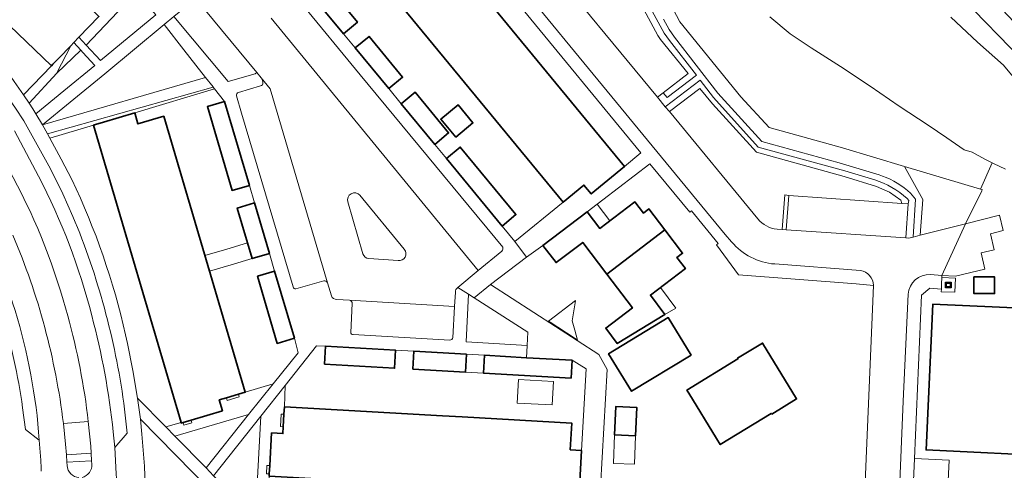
# Model space of a CAD drawing. Extents: x 147051 to 149075, y 463071 to 465537.
# Tile 186 of 229: x 147320 to 147461, y 465073 to 465138. Entities that reach past the tile are written whole.
import ezdxf

# ---------------------------------------------------------------- set-up
doc = ezdxf.new("R2010")
doc.units = 0
doc.header["$LTSCALE"] = 0.5
doc.layers.get('0').update_dxf_attribs({"linetype": 'CONTINUOUS'})
for name, color, linetype, lineweight in [('B-PV-GR-BEPLANTING_CULTUUR_HEESTERS-GV', 252, 'CONTINUOUS', 18), ('B-PV-IE-MEUBILAIR_WEGMEUBILAIR_CONTAINER-S', 252, 'CONTINUOUS', 25), ('B-PV-OG-BEBOUWING-GV', 6, 'CONTINUOUS', 35), ('B-PV-OG-BEBOUWING_LUIFEL-GV', 6, 'CONTINUOUS', 18), ('B-PV-OG-TERREIN_BEGROEID-GV', 252, 'CONTINUOUS', 18), ('B-PV-OG-TERREIN_ERF-GV', 252, 'CONTINUOUS', 18), ('B-PV-OG-WATER_SLOOT-GV', 252, 'CONTINUOUS', 18), ('B-PV-VH-GESLOTENVERHARDING-GV', 252, 'CONTINUOUS', 18), ('B-PV-VH-GESLOTENVERHARDING_ASFALT-GV', 252, 'CONTINUOUS', 18), ('B-PV-VH-OPENVERHARDING_BETONSTRAATSTEEN-GV', 252, 'CONTINUOUS', 18), ('B-PV-VH-OPENVERHARDING_TEGEL-GV', 252, 'CONTINUOUS', 18)]:
    doc.layers.add(name, color=color, linetype=linetype, lineweight=lineweight)

# ---------------------------------------------------------------- blocks, each defined once
blk = doc.blocks.new('SIE-WEG_CONTAINER_ALGEMEEN-SO')
at = {"color": 0, "linetype": 'ByBlock', "lineweight": -2}
for points in [[(2, -2), (-2, -2), (-2, 2), (2, 2)], [(-1.3, 1.3), (1.3, 1.3), (1.3, -1.3), (-1.3, -1.3)]]:
    blk.add_lwpolyline(points, close=True, dxfattribs=at)
blk.add_lwpolyline([(-0.87, 1.8), (0, 1.3), (0.87, 1.8)], dxfattribs=at)

msp = doc.modelspace()

# ---------------------------------------------------------------- linework, layer by layer
at = {"layer": 'B-PV-GR-BEPLANTING_CULTUUR_HEESTERS-GV', "flags": 128}
for points in [[(147329.23, 465134.22), (147336.434, 465141.875), (147334.436, 465144.259), (147330.009, 465139.654), (147330.037, 465139.627), (147329.873, 465139.457), (147331.043, 465138.335), (147328.178, 465135.361)], [(147331.286, 465131.992), (147339.22, 465138.55), (147336.434, 465141.875), (147329.23, 465134.22), (147331.262, 465132.018)], [(147349.601, 465129.02), (147353.494, 465130.115), (147353.705, 465130.287), (147344.947, 465140.93), (147341.808, 465138.316)], [(147331.868, 465130.122), (147326.925, 465126.037), (147322.962, 465122.762), (147346.354, 465129.582), (147344.953, 465131.366), (147343.251, 465133.534), (147340.396, 465137.17)], [(147324.994, 465130.209), (147325.001, 465130.223), (147327.002, 465134.141), (147325.264, 465132.336), (147324.431, 465131.472), (147324.223, 465131.256), (147320.19, 465127.09), (147321.008, 465125.878)], [(147327.435, 465134.59), (147327.002, 465134.141), (147325.001, 465130.223), (147324.994, 465130.209), (147328.439, 465133.506)], [(147321.008, 465125.878), (147321.553, 465125.072), (147322, 465124.371), (147326.007, 465127.645), (147330.464, 465131.32), (147328.746, 465133.175), (147328.439, 465133.506), (147324.994, 465130.209)], [(147323.658, 465121.497), (147347.441, 465128.197), (147347.43, 465128.212), (147346.354, 465129.582), (147322.962, 465122.762)], [(147323.658, 465121.497), (147323.669, 465121.478), (147324.015, 465120.85), (147330.242, 465122.725), (147330.53, 465122.81), (147331.68, 465123.152), (147336.172, 465124.485), (147347.643, 465127.94), (147347.441, 465128.197)], [(147392.626, 465093.02), (147384.903, 465097.952), (147384.1, 465098.465), (147383.755, 465091.609), (147392.514, 465091.114)], [(147344.28, 465080.393), (147344.394, 465080.01), (147343.243, 465079.67), (147343.13, 465080.053), (147342.842, 465079.968), (147342.824, 465080.028), (147340.625, 465079.41), (147341.928, 465078.083), (147352.537, 465081.175), (147356.077, 465085.61), (147352.025, 465084.419), (147352.035, 465084.384), (147351.077, 465084.101), (147351.186, 465083.744), (147349.465, 465083.217), (147349.351, 465083.59), (147348.316, 465083.284), (147348.776, 465081.723)], [(147355.56, 465073.848), (147355.828, 465078.534), (147357.444, 465078.443), (147357.501, 465079.441), (147357.102, 465079.464), (147357.205, 465081.261), (147357.604, 465081.238), (147357.665, 465082.3), (147357.773, 465085.331), (147354.302, 465080.966), (147353.641, 465069.411), (147355.313, 465069.316), (147355.475, 465072.35), (147355.492, 465072.65), (147355.093, 465072.672), (147355.161, 465073.87)], [(147341.928, 465078.083), (147346.418, 465073.509), (147352.537, 465081.175)], [(147353.641, 465069.411), (147354.302, 465080.966), (147347.493, 465072.405), (147350.234, 465069.605)]]:
    msp.add_lwpolyline(points, close=True, dxfattribs=at)
at = {"layer": 'B-PV-OG-BEBOUWING-GV', "flags": 128}
for points in [[(147324.431, 465131.472), (147325.264, 465132.336), (147327.002, 465134.141), (147327.435, 465134.59), (147328.178, 465135.361), (147331.043, 465138.335), (147329.873, 465139.457), (147330.037, 465139.627), (147330.009, 465139.654), (147292.788, 465175.428), (147290.081, 465172.608), (147288.887, 465173.755), (147284.606, 465169.297), (147324.223, 465131.256)], [(147366.809, 465155.293), (147367.841, 465154.039), (147364.839, 465151.561), (147397.708, 465111.687), (147400.673, 465114.127), (147401.724, 465112.849), (147406.496, 465116.776), (147371.574, 465159.227)], [(147366.141, 465135.862), (147368.145, 465137.513), (147361.762, 465145.263), (147359.761, 465143.615)], [(147372.646, 465127.986), (147374.634, 465129.622), (147369.822, 465135.466), (147367.834, 465133.829)], [(147379.246, 465119.978), (147381.238, 465121.618), (147376.429, 465127.457), (147374.437, 465125.817)], [(147349.075, 465126.118), (147346.618, 465125.394), (147350.165, 465113.363), (147352.638, 465114.092)], [(147382.256, 465121.011), (147384.726, 465123.062), (147382.595, 465125.628), (147380.125, 465123.578)], [(147340.35, 465124.008), (147336.637, 465122.906), (147336.172, 465124.485), (147331.68, 465123.152), (147330.53, 465122.81), (147330.242, 465122.725), (147342.824, 465080.028), (147342.842, 465079.968), (147343.13, 465080.053), (147344.28, 465080.393), (147348.776, 465081.723), (147348.316, 465083.284), (147349.351, 465083.59), (147351.077, 465084.101), (147352.035, 465084.384), (147352.025, 465084.419)], [(147388.912, 465108.247), (147390.897, 465109.881), (147382.909, 465119.582), (147380.924, 465117.947)], [(147355.527, 465104.299), (147353.385, 465111.563), (147350.91, 465110.834), (147353.052, 465103.569)], [(147412.287, 465107.688), (147409.992, 465110.712), (147409.204, 465110.118), (147407.997, 465111.703), (147402.976, 465107.898), (147401.155, 465110.303), (147394.79, 465105.473), (147396.661, 465102.998), (147400.497, 465105.897), (147403.936, 465101.358)], [(147403.936, 465101.358), (147407.62, 465096.495), (147403.792, 465093.591), (147405.464, 465091.37), (147412.301, 465095.555), (147410.219, 465098.326), (147415.231, 465102.131), (147414.025, 465103.73), (147414.829, 465104.339), (147412.287, 465107.688)], [(147353.795, 465101.045), (147356.639, 465091.398), (147359.112, 465092.127), (147356.268, 465101.774)], [(147456.657, 465100.934), (147456.657, 465098.546), (147459.626, 465098.546), (147459.626, 465100.934)], [(147469.366, 465075.181), (147469.667, 465081.573), (147469.849, 465085.528), (147470.423, 465085.501), (147478.411, 465095.777), (147450.762, 465097.047), (147449.796, 465076.102)], [(147416.045, 465089.715), (147412.768, 465095.093), (147404.207, 465089.898), (147407.501, 465084.531)], [(147419.688, 465077.768), (147420.229, 465076.88), (147427.567, 465081.352), (147427.635, 465081.258), (147431.205, 465083.422), (147426.325, 465091.446), (147422.73, 465089.258), (147422.787, 465089.164), (147415.462, 465084.705), (147415.734, 465084.258)], [(147363.435, 465088.396), (147373.492, 465087.829), (147373.637, 465090.412), (147363.581, 465090.979)], [(147376.097, 465087.697), (147383.654, 465087.271), (147383.799, 465089.847), (147376.242, 465090.273)], [(147392.438, 465089.346), (147386.409, 465089.686), (147386.264, 465087.116), (147398.818, 465086.408), (147398.963, 465088.978)], [(147357.665, 465082.3), (147357.604, 465081.238), (147357.501, 465079.441), (147357.444, 465078.443), (147355.828, 465078.534), (147355.56, 465073.848), (147355.492, 465072.65), (147355.475, 465072.35), (147399.969, 465069.837), (147400.318, 465076.027), (147398.697, 465076.118), (147398.914, 465079.961), (147383.189, 465080.853), (147380.345, 465081.014)], [(147405.082, 465078.256), (147408.084, 465078.134), (147408.25, 465082.216), (147405.248, 465082.338)]]:
    msp.add_lwpolyline(points, close=True, dxfattribs=at)
at = {"layer": 'B-PV-OG-BEBOUWING_LUIFEL-GV', "flags": 128}
for points in [[(147402.566, 465111.387), (147401.155, 465110.303), (147402.976, 465107.898), (147404.394, 465108.973)], [(147346.248, 465104.008), (147346.911, 465101.759), (147350.043, 465102.682), (147353.052, 465103.569), (147352.389, 465105.818), (147349.38, 465104.931)], [(147410.219, 465098.326), (147412.301, 465095.555), (147413.887, 465096.466), (147411.665, 465099.424)], [(147399.259, 465092.192), (147399.743, 465091.876), (147399.344, 465093.306), (147398.974, 465094.632), (147399.397, 465097.239), (147399.451, 465097.573), (147395.578, 465094.596), (147395.806, 465094.447)], [(147386.264, 465087.116), (147386.409, 465089.686), (147383.799, 465089.847), (147383.654, 465087.271)], [(147391.088, 465082.838), (147396.12, 465082.554), (147396.311, 465085.944), (147391.279, 465086.228)], [(147405.082, 465078.256), (147404.916, 465074.175), (147407.919, 465074.053), (147408.084, 465078.134)]]:
    msp.add_lwpolyline(points, close=True, dxfattribs=at)
at = {"layer": 'B-PV-OG-TERREIN_BEGROEID-GV', "flags": 128}
for points in [[(147462.457, 465137.513), (147458.986, 465141.186), (147455.799, 465144.229), (147452.982, 465146.425), (147423.563, 465170.197), (147412.991, 465178.84), (147402.247, 465187.533), (147367.153, 465216.114), (147357.751, 465223.599), (147355.578, 465221.139), (147412.971, 465175.264), (147453.197, 465142.815), (147465.297, 465130.332)], [(147406.579, 465144.354), (147411.303, 465135.608), (147411.666, 465135.037), (147415.636, 465130.157), (147412.039, 465127.395), (147412.598, 465126.69), (147416.809, 465129.905), (147412.933, 465134.886), (147412.173, 465135.942), (147407.316, 465144.929)], [(147407.316, 465144.929), (147412.173, 465135.942)], [(147414.461, 465137.558), (147410.057, 465145.995)], [(147410.057, 465145.995), (147414.461, 465137.558), (147423.212, 465126.82), (147427.255, 465122.38), (147437.799, 465119.46), (147446.685, 465116.815), (147457.601, 465113.565), (147459.276, 465117.328), (147458.218, 465117.842), (147456.418, 465118.842), (147455.279, 465119.19), (147452.791, 465120.921), (147450.086, 465122.719), (147445.923, 465125.459), (147441.777, 465128.324), (147437.522, 465131.145), (147433.31, 465133.855), (147430.278, 465135.865), (147427.37, 465138.282)], [(147465.297, 465130.332), (147453.197, 465142.815)], [(147412.885, 465136.474), (147412.089, 465137.967)], [(147412.089, 465137.967), (147412.885, 465136.474)], [(147453.358, 465138.251), (147457.157, 465134.668), (147460.895, 465131.358), (147464.223, 465127.367)], [(147413.664, 465135.362), (147412.885, 465136.474)], [(147412.885, 465136.474), (147413.664, 465135.362)], [(147423.212, 465126.82), (147414.461, 465137.558)], [(147412.173, 465135.942), (147412.933, 465134.886)], [(147419.887, 465127.332), (147413.664, 465135.362)], [(147413.664, 465135.362), (147419.887, 465127.332)], [(147412.933, 465134.886), (147416.809, 465129.905)], [(147416.809, 465129.905), (147412.598, 465126.69)], [(147412.354, 465125.381), (147417.365, 465129.168)], [(147417.365, 465129.168), (147412.354, 465125.381)], [(147417.297, 465127.977), (147412.933, 465124.678)], [(147412.933, 465124.678), (147417.297, 465127.977)], [(147419.114, 465125.771), (147417.297, 465127.977)], [(147417.297, 465127.977), (147419.114, 465125.771)], [(147417.365, 465129.168), (147419.268, 465126.683)], [(147419.268, 465126.683), (147417.365, 465129.168)], [(147412.039, 465127.395), (147411.23, 465126.732)], [(147411.23, 465126.732), (147412.354, 465125.381)], [(147412.598, 465126.69), (147412.039, 465127.395)], [(147419.268, 465126.683), (147425.704, 465119.583)], [(147425.704, 465119.583), (147419.268, 465126.683)], [(147426.211, 465120.388), (147419.887, 465127.332)], [(147419.887, 465127.332), (147426.211, 465120.388)], [(147427.255, 465122.38), (147423.212, 465126.82)], [(147412.354, 465125.381), (147412.933, 465124.678)], [(147425.421, 465118.841), (147419.114, 465125.771)], [(147419.114, 465125.771), (147425.421, 465118.841)], [(147412.933, 465124.678), (147425.639, 465109.26)], [(147437.799, 465119.46), (147427.255, 465122.38)], [(147425.704, 465119.583), (147438.116, 465116.181)], [(147438.116, 465116.181), (147425.704, 465119.583)], [(147437.293, 465117.319), (147426.211, 465120.388)], [(147426.211, 465120.388), (147437.293, 465117.319)], [(147446.685, 465116.815), (147437.799, 465119.46)], [(147438.036, 465115.363), (147425.421, 465118.841)], [(147425.421, 465118.841), (147438.036, 465115.363)], [(147442.586, 465115.743), (147437.293, 465117.319)], [(147437.293, 465117.319), (147442.586, 465115.743)], [(147449.328, 465112.049), (147446.685, 465116.815)], [(147442.656, 465113.909), (147438.036, 465115.363)], [(147438.036, 465115.363), (147442.656, 465113.909)], [(147438.116, 465116.181), (147442.431, 465114.86)], [(147442.431, 465114.86), (147438.116, 465116.181)], [(147443.053, 465115.596), (147442.586, 465115.743)], [(147442.586, 465115.743), (147443.053, 465115.596)], [(147443.515, 465115.431), (147443.053, 465115.596)], [(147443.053, 465115.596), (147443.515, 465115.431)], [(147444.55, 465113.105), (147442.656, 465113.909)], [(147442.656, 465113.909), (147444.55, 465113.105)], [(147374.874, 465104.913), (147368.502, 465112.665)], [(147429.138, 465107.757), (147429.518, 465112.707)], [(147429.518, 465112.707), (147430.107, 465112.637)], [(147430.107, 465112.637), (147446.323, 465111.502)], [(147446.159, 465111.963), (147444.55, 465113.105)], [(147444.55, 465113.105), (147446.159, 465111.963)], [(147448.274, 465112.086), (147447.571, 465112.961)], [(147447.571, 465112.961), (147448.274, 465112.086)], [(147366.765, 465111.716), (147368.939, 465104.256)], [(147446.323, 465111.502), (147446.159, 465111.963)], [(147446.159, 465111.963), (147446.323, 465111.502)], [(147446.323, 465111.502), (147447.238, 465111.438)], [(147447.238, 465111.438), (147446.904, 465106.533)], [(147447.055, 465112.201), (147447.297, 465111.916)], [(147447.297, 465111.916), (147447.055, 465112.201)], [(147447.297, 465111.916), (147447.238, 465111.438)], [(147447.238, 465111.438), (147447.297, 465111.916)], [(147447.939, 465106.666), (147448.274, 465112.086)], [(147448.274, 465112.086), (147447.939, 465106.666)], [(147448.95, 465106.922), (147449.328, 465112.049)], [(147428.403, 465107.817), (147429.138, 465107.757)], [(147447.939, 465106.666), (147448.95, 465106.922)], [(147446.904, 465106.533), (147447.317, 465106.508)], [(147447.317, 465106.508), (147447.939, 465106.666)], [(147369.801, 465103.567), (147373.998, 465103.311)], [(147326.572, 465095.363), (147325.902, 465097.64)], [(147325.937, 465079.907), (147329.516, 465080.174)], [(147329.997, 465074.555), (147326.443, 465074.344)], [(147326.443, 465074.344), (147326.467, 465073.846)], [(147330.043, 465074.075), (147329.997, 465074.555)]]:
    msp.add_lwpolyline(points, dxfattribs=at)
for points in [[(147412.039, 465127.395), (147415.636, 465130.157), (147411.666, 465135.037), (147411.303, 465135.608), (147406.579, 465144.354), (147402.114, 465147.884), (147398.87, 465151.622), (147394.924, 465158.759), (147389.968, 465167.402), (147388.825, 465169.297), (147386.101, 465173.45), (147385.399, 465173.579), (147377.858, 465167.256), (147381.051, 465163.366), (147384.683, 465166.397), (147385.179, 465165.756), (147397.18, 465151.185), (147397.725, 465150.576), (147394.074, 465147.582), (147411.23, 465126.732)], [(147449.328, 465112.049), (147448.95, 465106.922), (147455.444, 465108.567), (147457.777, 465113.308), (147457.854, 465113.49), (147457.601, 465113.565), (147446.685, 465116.815)], [(147325.937, 465079.907), (147326.106, 465078.419), (147326.253, 465076.929), (147326.394, 465075.396), (147329.907, 465075.629), (147329.869, 465076.625), (147329.708, 465078.401), (147329.516, 465080.174)], [(147336.997, 465080.527), (147337.212, 465078.385), (147337.591, 465073.788), (147337.768, 465068.386), (147349.525, 465067.726)]]:
    msp.add_lwpolyline(points, close=True, dxfattribs=at)
at = {"layer": 'B-PV-OG-TERREIN_BEGROEID-GV'}
for points in [[(147325.902, 465097.64, 0.0616918), (147317.371, 465117.592)], [(147447.571, 465112.961, 0.091657), (147443.515, 465115.431)], [(147443.515, 465115.431, -0.091657), (147447.571, 465112.961)], [(147442.431, 465114.86, -0.1143846), (147447.055, 465112.201)], [(147447.055, 465112.201, 0.1143846), (147442.431, 465114.86)], [(147368.502, 465112.665, 0.8078305), (147366.765, 465111.716)], [(147425.639, 465109.26, 0.2031328), (147428.403, 465107.817)], [(147318.674, 465106.948, -0.0708934), (147325.937, 465079.907)], [(147368.939, 465104.256, 0.2843192), (147369.801, 465103.567)], [(147373.998, 465103.311, 0.7151846), (147374.874, 465104.913)], [(147329.516, 465080.174, 0.0375336), (147326.572, 465095.363)], [(147326.467, 465073.846, 0.3535233), (147328.178, 465072.123)], [(147328.622, 465072.154, 0.3596722), (147330.043, 465074.075)]]:
    msp.add_lwpolyline(points, format="xyb", dxfattribs=at)
at = {"layer": 'B-PV-OG-TERREIN_ERF-GV', "flags": 128}
for points in [[(147324.223, 465131.256), (147284.606, 465169.297)], [(147320.19, 465127.09), (147324.223, 465131.256)], [(147318.884, 465128.989), (147320.19, 465127.09)], [(147330.242, 465122.725), (147324.015, 465120.85)], [(147342.824, 465080.028), (147330.242, 465122.725)], [(147324.015, 465120.85), (147325.625, 465117.853)], [(147325.625, 465117.853), (147327.134, 465114.929)], [(147440.843, 465066.949), (147442.231, 465099.732), (147439.761, 465099.931), (147422.878, 465101.226), (147419.698, 465105.533), (147419.941, 465105.741), (147416.111, 465110.419), (147415.859, 465110.224), (147410.13, 465117.2), (147401.155, 465110.303), (147402.976, 465107.898), (147407.997, 465111.703), (147409.204, 465110.118), (147409.992, 465110.712), (147412.287, 465107.688), (147414.829, 465104.339), (147414.025, 465103.73), (147415.231, 465102.131), (147410.219, 465098.326), (147412.301, 465095.555), (147405.464, 465091.37), (147403.792, 465093.591), (147407.62, 465096.495), (147403.936, 465101.358), (147400.497, 465105.897), (147396.661, 465102.998), (147394.79, 465105.473), (147392.404, 465103.794), (147387.273, 465099.857), (147402.794, 465089.794), (147404.001, 465087.662), (147402.809, 465066.603)], [(147461.178, 465116.404), (147459.451, 465117.243), (147459.276, 465117.328), (147457.601, 465113.565), (147457.854, 465113.49), (147457.777, 465113.308), (147455.444, 465108.567), (147460.351, 465109.814), (147460.871, 465107.585), (147459.025, 465107.13), (147459.544, 465104.846), (147457.706, 465104.394), (147458.237, 465102.075), (147454.025, 465101.047), (147452.061, 465101.135), (147452.05, 465100.843), (147452.053, 465100.842), (147454.02, 465100.766), (147453.941, 465098.747), (147451.974, 465098.824), (147451.99, 465099.185), (147450.326, 465099.345), (147449.137, 465098.312), (147448.111, 465074.891), (147453.098, 465074.643), (147452.627, 465064.808)], [(147334.852, 465092.611), (147335.126, 465091.398)], [(147335.126, 465091.398), (147335.898, 465087.486)], [(147335.898, 465087.486), (147336.59, 465083.52)], [(147336.59, 465083.52), (147340.625, 465079.41)], [(147340.625, 465079.41), (147342.824, 465080.028)]]:
    msp.add_lwpolyline(points, dxfattribs=at)
for points in [[(147371.574, 465159.227), (147406.496, 465116.776), (147408.828, 465118.765), (147391.281, 465140.082), (147373.909, 465161.149)], [(147382.909, 465119.582), (147390.897, 465109.881), (147388.912, 465108.247), (147390.753, 465106.013), (147397.708, 465111.687), (147364.839, 465151.561), (147357.871, 465145.899), (147359.761, 465143.615), (147361.762, 465145.263), (147368.145, 465137.513), (147366.141, 465135.862), (147367.834, 465133.829), (147369.822, 465135.466), (147374.634, 465129.622), (147372.646, 465127.986), (147374.437, 465125.817), (147376.429, 465127.457), (147381.238, 465121.618), (147379.246, 465119.978), (147380.924, 465117.947)], [(147356.268, 465101.774), (147355.527, 465104.299), (147353.052, 465103.569), (147350.91, 465110.834), (147353.385, 465111.563), (147352.638, 465114.092), (147350.165, 465113.363), (147346.618, 465125.394), (147349.075, 465126.118), (147347.643, 465127.94), (147336.172, 465124.485), (147336.637, 465122.906), (147340.35, 465124.008), (147352.025, 465084.419), (147356.077, 465085.61), (147359.624, 465090.067), (147359.112, 465092.127), (147356.639, 465091.398), (147353.795, 465101.045)], [(147380.125, 465123.578), (147382.595, 465125.628), (147384.726, 465123.062), (147382.256, 465121.011)], [(147459.626, 465100.934), (147459.626, 465098.546), (147456.657, 465098.546), (147456.657, 465100.934)], [(147469.366, 465075.181), (147449.796, 465076.102), (147450.762, 465097.047), (147478.411, 465095.777), (147470.423, 465085.501), (147469.849, 465085.528), (147469.667, 465081.573)], [(147407.501, 465084.531), (147404.207, 465089.898), (147412.768, 465095.093), (147416.045, 465089.715)], [(147415.462, 465084.705), (147422.787, 465089.164), (147422.73, 465089.258), (147426.325, 465091.446), (147431.205, 465083.422), (147427.635, 465081.258), (147427.567, 465081.352), (147420.229, 465076.88), (147419.688, 465077.768), (147415.734, 465084.258)], [(147398.818, 465086.408), (147386.264, 465087.116), (147386.409, 465089.686), (147383.799, 465089.847), (147383.654, 465087.271), (147376.097, 465087.697), (147376.242, 465090.273), (147373.637, 465090.412), (147373.492, 465087.829), (147363.435, 465088.396), (147363.581, 465090.979), (147362.296, 465091.025), (147357.773, 465085.331), (147357.665, 465082.3), (147380.345, 465081.014), (147383.189, 465080.853), (147398.914, 465079.961), (147398.697, 465076.118), (147400.318, 465076.027), (147400.974, 465087.735), (147398.963, 465088.978)], [(147405.248, 465082.338), (147408.25, 465082.216), (147408.084, 465078.134), (147405.082, 465078.256)]]:
    msp.add_lwpolyline(points, close=True, dxfattribs=at)
at = {"layer": 'B-PV-OG-TERREIN_ERF-GV'}
msp.add_lwpolyline([(147327.134, 465114.929, -0.056996), (147334.852, 465092.611)], format="xyb", dxfattribs=at)
at = {"layer": 'B-PV-OG-WATER_SLOOT-GV', "flags": 128}
for points in [[(147427.37, 465138.282), (147430.278, 465135.865), (147433.31, 465133.855), (147437.522, 465131.145), (147441.777, 465128.324), (147445.923, 465125.459), (147450.086, 465122.719), (147452.791, 465120.921), (147455.279, 465119.19), (147456.418, 465118.842), (147458.218, 465117.842), (147459.276, 465117.328), (147459.451, 465117.243), (147461.178, 465116.404)], [(147464.223, 465127.367), (147460.895, 465131.358), (147457.157, 465134.668), (147453.358, 465138.251)]]:
    msp.add_lwpolyline(points, dxfattribs=at)
at = {"layer": 'B-PV-VH-GESLOTENVERHARDING-GV', "flags": 128}
msp.add_lwpolyline([(147452.05, 465100.843), (147452.018, 465099.963), (147451.99, 465099.185), (147451.974, 465098.824), (147453.941, 465098.747), (147454.02, 465100.766), (147452.053, 465100.842)], close=True, dxfattribs=at)
at = {"layer": 'B-PV-VH-GESLOTENVERHARDING_ASFALT-GV', "flags": 128}
for points in [[(147322.369, 465115.418), (147318.919, 465121.911)], [(147325.902, 465097.64), (147326.572, 465095.363)], [(147326.106, 465078.419), (147325.937, 465079.907)], [(147329.516, 465080.174), (147329.708, 465078.401)], [(147333.308, 465076.447), (147333.092, 465078.702)], [(147322.481, 465077.481), (147322.683, 465074.61)], [(147326.253, 465076.929), (147326.106, 465078.419)], [(147329.708, 465078.401), (147329.869, 465076.625)], [(147326.394, 465075.396), (147326.253, 465076.929)], [(147329.869, 465076.625), (147329.907, 465075.629)], [(147329.907, 465075.629), (147329.997, 465074.555)], [(147333.514, 465072.681), (147333.308, 465076.447)], [(147322.683, 465074.61), (147322.753, 465073.462)], [(147326.443, 465074.344), (147326.394, 465075.396)], [(147326.467, 465073.846), (147326.443, 465074.344)], [(147329.997, 465074.555), (147330.043, 465074.075)], [(147322.753, 465073.462), (147322.762, 465073.078)]]:
    msp.add_lwpolyline(points, dxfattribs=at)
at = {"layer": 'B-PV-VH-GESLOTENVERHARDING_ASFALT-GV'}
for points in [[(147317.371, 465117.592, -0.0616918), (147325.902, 465097.64)], [(147330.014, 465095.398, 0.056703), (147322.369, 465115.418)], [(147311.434, 465113.465, -0.1136392), (147322.481, 465077.481)], [(147325.937, 465079.907, 0.0708934), (147318.674, 465106.948)], [(147333.092, 465078.702, 0.0384485), (147330.014, 465095.398)], [(147326.572, 465095.363, -0.0375336), (147329.516, 465080.174)], [(147328.178, 465072.123, -0.3535233), (147326.467, 465073.846)], [(147330.043, 465074.075, -0.3596722), (147328.622, 465072.154)]]:
    msp.add_lwpolyline(points, format="xyb", dxfattribs=at)
at = {"layer": 'B-PV-VH-OPENVERHARDING_BETONSTRAATSTEEN-GV', "flags": 128}
for points in [[(147373.894, 465164.221), (147420.969, 465107.048)], [(147411.23, 465126.732), (147394.074, 465147.582)], [(147344.947, 465140.93), (147353.705, 465130.287)], [(147368.527, 465129.97), (147359.906, 465140.502)], [(147385.491, 465101.873), (147355.77, 465138.093)], [(147355.77, 465138.093), (147385.491, 465101.873)], [(147353.705, 465130.287), (147354.339, 465129.538)], [(147354.339, 465129.538), (147355.614, 465127.968)], [(147355.614, 465127.968), (147354.339, 465129.538)], [(147354.339, 465129.538), (147354.535, 465129.2)], [(147389.009, 465105.234), (147368.527, 465129.97)], [(147354.224, 465128.373), (147351.079, 465127.426)], [(147354.535, 465129.2), (147354.586, 465128.826)], [(147355.614, 465127.968), (147363.846, 465100.11)], [(147363.846, 465100.11), (147355.614, 465127.968)], [(147350.813, 465126.955), (147351.525, 465124.438)], [(147412.354, 465125.381), (147411.23, 465126.732)], [(147320.26, 465123.333), (147319.074, 465125.178)], [(147412.933, 465124.678), (147412.354, 465125.381)], [(147351.525, 465124.438), (147358.904, 465099.501)], [(147425.639, 465109.26), (147412.933, 465124.678)], [(147324.075, 465116.477), (147320.26, 465123.333)], [(147318.919, 465121.911), (147322.369, 465115.418)], [(147325.881, 465112.877), (147324.075, 465116.477)], [(147327.314, 465109.63), (147325.881, 465112.877)], [(147368.502, 465112.665), (147374.874, 465104.913)], [(147368.939, 465104.256), (147366.765, 465111.716)], [(147455.444, 465108.567), (147448.95, 465106.922)], [(147452.061, 465101.135), (147455.444, 465108.567)], [(147420.969, 465107.048), (147421.878, 465105.97)], [(147429.138, 465107.757), (147428.403, 465107.817)], [(147429.719, 465107.693), (147429.138, 465107.757)], [(147446.904, 465106.533), (147429.719, 465107.693)], [(147448.95, 465106.922), (147447.939, 465106.666)], [(147447.317, 465106.508), (147446.904, 465106.533)], [(147447.939, 465106.666), (147447.317, 465106.508)], [(147385.491, 465101.873), (147388.887, 465104.643)], [(147373.998, 465103.311), (147369.801, 465103.567)], [(147428.069, 465102.798), (147440.364, 465101.853)], [(147382.555, 465099.43), (147385.491, 465101.873)], [(147450.42, 465101.286), (147452.061, 465101.135)], [(147359.325, 465099.22), (147363.315, 465100.382)], [(147363.846, 465100.11), (147364.407, 465098.225)], [(147442.231, 465099.732), (147440.843, 465066.949)], [(147382.077, 465096.69), (147382.224, 465098.766)], [(147446.52, 465083.103), (147447.212, 465098.445)], [(147365.184, 465097.697), (147367.004, 465097.583)], [(147367.004, 465097.583), (147382.077, 465096.69)], [(147382.077, 465096.69), (147367.004, 465097.583)], [(147367.392, 465097.124), (147367.192, 465092.971)], [(147381.852, 465092.214), (147382.077, 465096.69)], [(147367.556, 465092.683), (147381.435, 465091.869)], [(147335.086, 465078.495), (147334.607, 465082.81)], [(147445.677, 465063.418), (147446.52, 465083.103)], [(147320.084, 465082.16), (147320.517, 465079.056)], [(147320.517, 465079.056), (147322.481, 465077.481)], [(147333.092, 465078.702), (147333.308, 465076.447)], [(147333.308, 465076.447), (147335.086, 465078.495)]]:
    msp.add_lwpolyline(points, dxfattribs=at)
at = {"layer": 'B-PV-VH-OPENVERHARDING_BETONSTRAATSTEEN-GV'}
for points in [[(147354.586, 465128.826, -0.4503097), (147354.224, 465128.373)], [(147351.079, 465127.426, 0.4214547), (147350.813, 465126.955)], [(147322.369, 465115.418, -0.056703), (147330.014, 465095.398)], [(147322.481, 465077.481, 0.1136392), (147311.434, 465113.465)], [(147366.765, 465111.716, -0.8078305), (147368.502, 465112.665)], [(147334.607, 465082.81, 0.0643959), (147327.314, 465109.63)], [(147311.752, 465108.966, -0.0814654), (147320.084, 465082.16)], [(147428.403, 465107.817, -0.2031328), (147425.639, 465109.26)], [(147421.878, 465105.97, 0.2012995), (147428.069, 465102.798)], [(147369.801, 465103.567, -0.2843192), (147368.939, 465104.256)], [(147374.874, 465104.913, -0.7151846), (147373.998, 465103.311)], [(147388.887, 465104.643, 0.2908628), (147389.009, 465105.234)], [(147440.364, 465101.853, -0.3711092), (147442.231, 465099.732)], [(147447.212, 465098.445, -0.406841), (147450.42, 465101.286)], [(147363.315, 465100.382, -0.4100356), (147363.846, 465100.11)], [(147358.904, 465099.501, 0.4586303), (147359.325, 465099.22)], [(147364.407, 465098.225, 0.3288974), (147365.184, 465097.697)], [(147382.224, 465098.766, -0.2664259), (147382.555, 465099.43)], [(147367.004, 465097.583, -0.4143623), (147367.392, 465097.124)], [(147330.014, 465095.398, -0.0384485), (147333.092, 465078.702)], [(147367.192, 465092.971, 0.4508727), (147367.556, 465092.683)], [(147381.435, 465091.869, 0.3281305), (147381.852, 465092.214)]]:
    msp.add_lwpolyline(points, format="xyb", dxfattribs=at)
at = {"layer": 'B-PV-VH-OPENVERHARDING_BETONSTRAATSTEEN-GV', "flags": 128}
for points in [[(147430.107, 465112.637), (147429.719, 465107.693), (147446.904, 465106.533), (147447.238, 465111.438), (147446.323, 465111.502)], [(147452.061, 465101.135), (147454.025, 465101.047), (147458.237, 465102.075), (147457.706, 465104.394), (147459.544, 465104.846), (147459.025, 465107.13), (147460.871, 465107.585), (147460.351, 465109.814), (147455.444, 465108.567)], [(147447.702, 465065.362), (147447.688, 465065.022), (147447.701, 465065.021), (147452.627, 465064.808), (147453.098, 465074.643), (147448.111, 465074.891)]]:
    msp.add_lwpolyline(points, close=True, dxfattribs=at)
at = {"layer": 'B-PV-VH-OPENVERHARDING_TEGEL-GV', "flags": 128}
for points in [[(147421.878, 465105.97), (147420.969, 465107.048), (147373.894, 465164.221), (147340.19, 465205.188)], [(147366.141, 465135.862), (147359.761, 465143.615)], [(147359.906, 465140.502), (147368.527, 465129.97)], [(147391.281, 465140.082), (147408.828, 465118.765), (147406.496, 465116.776), (147401.724, 465112.849), (147400.673, 465114.127), (147397.708, 465111.687), (147390.753, 465106.013), (147392.404, 465103.794), (147394.79, 465105.473), (147401.155, 465110.303), (147410.13, 465117.2), (147415.859, 465110.224), (147416.111, 465110.419), (147419.941, 465105.741), (147419.698, 465105.533), (147422.878, 465101.226), (147439.761, 465099.931), (147442.231, 465099.732)], [(147339.22, 465138.55), (147331.286, 465131.992), (147331.262, 465132.018), (147329.23, 465134.22), (147328.178, 465135.361), (147327.435, 465134.59), (147328.439, 465133.506), (147328.746, 465133.175), (147330.464, 465131.32), (147326.007, 465127.645), (147322, 465124.371), (147322.962, 465122.762), (147326.925, 465126.037), (147331.868, 465130.122), (147340.396, 465137.17), (147341.808, 465138.316)], [(147354.586, 465128.826), (147354.535, 465129.2), (147354.339, 465129.538), (147353.705, 465130.287), (147353.494, 465130.115), (147349.601, 465129.02), (147341.808, 465138.316), (147340.396, 465137.17), (147343.251, 465133.534), (147344.953, 465131.366), (147346.354, 465129.582), (147347.43, 465128.212), (147347.441, 465128.197), (147347.643, 465127.94), (147349.075, 465126.118), (147352.638, 465114.092), (147353.385, 465111.563), (147355.527, 465104.299), (147356.268, 465101.774), (147359.112, 465092.127), (147359.624, 465090.067), (147356.077, 465085.61), (147352.537, 465081.175), (147346.418, 465073.509), (147347.493, 465072.405), (147354.302, 465080.966), (147357.773, 465085.331), (147362.296, 465091.025), (147363.581, 465090.979), (147373.637, 465090.412), (147376.242, 465090.273), (147383.799, 465089.847), (147386.409, 465089.686), (147392.438, 465089.346), (147392.514, 465091.114), (147383.755, 465091.609), (147384.1, 465098.465), (147382.555, 465099.43)], [(147367.834, 465133.829), (147366.141, 465135.862)], [(147372.646, 465127.986), (147367.834, 465133.829)], [(147327.134, 465114.929), (147325.625, 465117.853), (147324.015, 465120.85), (147323.669, 465121.478), (147323.658, 465121.497), (147322.962, 465122.762), (147322, 465124.371), (147321.553, 465125.072), (147321.008, 465125.878), (147320.19, 465127.09), (147318.884, 465128.989), (147317.561, 465130.876), (147316.32, 465132.57)], [(147368.527, 465129.97), (147389.009, 465105.234)], [(147351.079, 465127.426), (147354.224, 465128.373)], [(147374.437, 465125.817), (147372.646, 465127.986)], [(147318.123, 465126.555), (147319.074, 465125.178), (147320.26, 465123.333), (147324.075, 465116.477), (147325.881, 465112.877), (147327.314, 465109.63)], [(147358.904, 465099.501), (147351.525, 465124.438), (147350.813, 465126.955)], [(147379.246, 465119.978), (147374.437, 465125.817)], [(147380.924, 465117.947), (147379.246, 465119.978)], [(147388.912, 465108.247), (147380.924, 465117.947)], [(147390.753, 465106.013), (147388.912, 465108.247)], [(147392.404, 465103.794), (147390.753, 465106.013)], [(147388.887, 465104.643), (147385.491, 465101.873)], [(147387.273, 465099.857), (147392.404, 465103.794)], [(147440.364, 465101.853), (147428.069, 465102.798)], [(147385.491, 465101.873), (147382.555, 465099.43)], [(147448.524, 465060.187), (147449.78, 465060.118), (147449.821, 465061.582), (147448.861, 465061.623), (147448.235, 465062.097), (147448.049, 465062.283), (147447.594, 465062.992), (147447.66, 465064.356), (147447.688, 465065.022), (147447.702, 465065.362), (147448.111, 465074.891), (147449.137, 465098.312), (147450.326, 465099.345), (147451.99, 465099.185), (147452.018, 465099.963), (147452.05, 465100.843), (147452.061, 465101.135), (147450.42, 465101.286)], [(147363.315, 465100.382), (147359.325, 465099.22)], [(147364.407, 465098.225), (147363.846, 465100.11)], [(147384.903, 465097.952), (147387.273, 465099.857)], [(147382.224, 465098.766), (147382.077, 465096.69), (147381.852, 465092.214)], [(147382.555, 465099.43), (147384.1, 465098.465)], [(147384.1, 465098.465), (147384.903, 465097.952)], [(147447.212, 465098.445), (147446.52, 465083.103), (147445.677, 465063.418)], [(147367.004, 465097.583), (147365.184, 465097.697)], [(147367.192, 465092.971), (147367.392, 465097.124)], [(147337.857, 465066.593), (147337.768, 465068.386), (147337.591, 465073.788), (147337.212, 465078.385), (147336.997, 465080.527), (147336.59, 465083.52), (147335.898, 465087.486), (147335.126, 465091.398), (147334.852, 465092.611)], [(147381.435, 465091.869), (147367.556, 465092.683)], [(147334.607, 465082.81), (147335.086, 465078.495), (147333.308, 465076.447), (147333.514, 465072.681), (147333.564, 465072.003)], [(147440.739, 465064.266), (147440.743, 465064.487), (147440.415, 465064.504), (147432.643, 465064.909), (147426.049, 465065.311), (147402.809, 465066.603), (147399.799, 465066.784), (147355.313, 465069.316), (147353.641, 465069.411), (147350.234, 465069.605), (147347.493, 465072.405), (147346.418, 465073.509), (147341.928, 465078.083), (147340.625, 465079.41), (147336.59, 465083.52), (147336.997, 465080.527), (147349.525, 465067.726), (147337.768, 465068.386), (147337.857, 465066.593)], [(147320.517, 465079.056), (147320.084, 465082.16)], [(147322.481, 465077.481), (147320.517, 465079.056)], [(147322.683, 465074.61), (147322.481, 465077.481)], [(147322.753, 465073.462), (147322.683, 465074.61)], [(147322.762, 465073.078), (147322.753, 465073.462)]]:
    msp.add_lwpolyline(points, dxfattribs=at)
at = {"layer": 'B-PV-VH-OPENVERHARDING_TEGEL-GV'}
for points in [[(147354.224, 465128.373, 0.4503097), (147354.586, 465128.826)], [(147350.813, 465126.955, -0.4214547), (147351.079, 465127.426)], [(147334.852, 465092.611, 0.056996), (147327.134, 465114.929)], [(147327.314, 465109.63, -0.0643959), (147334.607, 465082.81)], [(147320.084, 465082.16, 0.0814654), (147311.752, 465108.966)], [(147428.069, 465102.798, -0.2012995), (147421.878, 465105.97)], [(147389.009, 465105.234, -0.2908628), (147388.887, 465104.643)], [(147442.231, 465099.732, 0.3711092), (147440.364, 465101.853)], [(147450.42, 465101.286, 0.406841), (147447.212, 465098.445)], [(147363.846, 465100.11, 0.4100356), (147363.315, 465100.382)], [(147359.325, 465099.22, -0.4586303), (147358.904, 465099.501)], [(147365.184, 465097.697, -0.3288974), (147364.407, 465098.225)], [(147382.555, 465099.43, 0.2664259), (147382.224, 465098.766)], [(147367.392, 465097.124, 0.4143623), (147367.004, 465097.583)], [(147367.556, 465092.683, -0.4508727), (147367.192, 465092.971)], [(147381.852, 465092.214, -0.3281305), (147381.435, 465091.869)]]:
    msp.add_lwpolyline(points, format="xyb", dxfattribs=at)
at = {"layer": 'B-PV-VH-OPENVERHARDING_TEGEL-GV', "flags": 128}
for points in [[(147429.138, 465107.757), (147429.719, 465107.693), (147430.107, 465112.637), (147429.518, 465112.707)], [(147384.903, 465097.952), (147392.626, 465093.02), (147392.514, 465091.114), (147392.438, 465089.346), (147398.963, 465088.978), (147400.974, 465087.735), (147400.318, 465076.027), (147399.969, 465069.837), (147399.799, 465066.784), (147402.809, 465066.603), (147404.001, 465087.662), (147402.794, 465089.794), (147387.273, 465099.857)], [(147349.465, 465083.217), (147351.186, 465083.744), (147351.077, 465084.101), (147349.351, 465083.59)], [(147343.243, 465079.67), (147344.394, 465080.01), (147344.28, 465080.393), (147343.13, 465080.053)], [(147357.205, 465081.261), (147357.102, 465079.464), (147357.501, 465079.441), (147357.604, 465081.238)], [(147329.997, 465074.555), (147329.907, 465075.629), (147326.394, 465075.396), (147326.443, 465074.344)], [(147355.161, 465073.87), (147355.093, 465072.672), (147355.492, 465072.65), (147355.56, 465073.848)]]:
    msp.add_lwpolyline(points, close=True, dxfattribs=at)

# ---------------------------------------------------------------- block references
at = {"layer": 'B-PV-IE-MEUBILAIR_WEGMEUBILAIR_CONTAINER-S', "xscale": 0.2, "yscale": 0.2, "zscale": 0.2}
msp.add_blockref('SIE-WEG_CONTAINER_ALGEMEEN-SO', (147452.997, 465099.795), dxfattribs=at)

doc.saveas('drawing.dxf')
